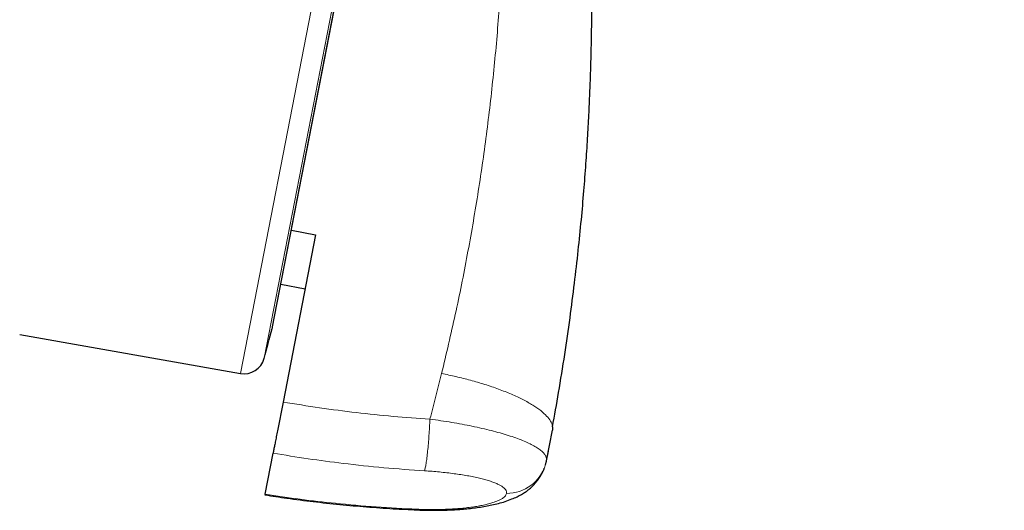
# Model space of a CAD drawing. Header units: millimetres. Extents: x 8 to 2236, y 12 to 2208.
# Tile 153 of 165: x 1631 to 1655, y 1828 to 1840. Entities that reach past the tile are written whole.
import ezdxf

# ---------------------------------------------------------------- set-up
doc = ezdxf.new("R2010")
doc.units = ezdxf.units.MM

msp = doc.modelspace()

# ---------------------------------------------------------------- linework, layer by layer
at = {"color": 252, "linetype": 'Continuous', "lineweight": 0}
for p, q in [((1636.21, 1831.358), (1654.142, 1923.613)), ((1654.534, 1923.063), (1636.779, 1831.721)), ((1636.972, 1832.438), (1654.445, 1922.326)), ((1643.551, 1829.254), (1643.553, 1829.264)), ((1640.447, 1828.104), (1640.448, 1828.089))]:
    msp.add_line(p, q, dxfattribs=at)
at = {"color": 7, "linetype": 'Continuous', "lineweight": 30}
for p, q in [((1636.98, 1832.472), (1654.439, 1922.291)), ((1638.009, 1834.677), (1637.231, 1830.674)), ((1637.431, 1834.794), (1638.009, 1834.677)), ((1637.179, 1833.497), (1637.759, 1833.389)), ((1630.914, 1832.292), (1636.21, 1831.358)), ((1643.553, 1829.264), (1643.694, 1830.001)), ((1643.693, 1830.078), (1643.694, 1830.001)), ((1636.801, 1828.463), (1636.993, 1829.448)), ((1643.553, 1829.262), (1643.597, 1829.495)), ((1643.598, 1829.495), (1643.599, 1829.496)), ((1643.531, 1829.176), (1643.551, 1829.254)), ((1643.551, 1829.254), (1643.553, 1829.262))]:
    msp.add_line(p, q, dxfattribs=at)
for centre, radius, start, end in [((1007.704, 2001.397), 651.556, 344.905144, 344.970478), ((1636.489, 1832.568), 0.5, 344.9705, 349), ((1636.296, 1831.851), 0.5, 260, 344.9051)]:
    msp.add_arc(centre, radius, start, end, dxfattribs=at)
at = {"color": 252, "linetype": 'Continuous', "lineweight": 0}
msp.add_arc((1642.593, 1829.464), 0.982, 270.0436, 342.9288, dxfattribs=at)
for points, knots in [([(1643.951, 1925.779), (1643.946, 1925.757), (1643.938, 1925.712), (1643.868, 1925.351), (1643.756, 1924.777), (1643.599, 1923.971), (1643.4, 1922.943), (1643.157, 1921.697), (1642.874, 1920.24), (1642.551, 1918.578), (1642.19, 1916.72), (1641.793, 1914.676), (1641.361, 1912.455), (1640.897, 1910.069), (1640.403, 1907.529), (1639.882, 1904.849), (1639.337, 1902.042), (1638.769, 1899.121), (1638.182, 1896.102), (1637.579, 1893), (1636.963, 1889.83), (1636.337, 1886.608), (1635.703, 1883.35), (1635.066, 1880.073), (1634.429, 1876.793), (1633.794, 1873.526), (1633.165, 1870.289), (1632.544, 1867.098), (1631.936, 1863.969), (1631.343, 1860.918), (1630.768, 1857.96), (1630.214, 1855.109), (1629.684, 1852.381), (1629.18, 1849.789), (1628.705, 1847.345), (1628.261, 1845.062), (1627.851, 1842.952), (1627.476, 1841.025), (1627.139, 1839.29), (1626.842, 1837.76), (1626.582, 1836.424), (1626.444, 1835.716), (1626.376, 1835.362)], [0, 0, 0, 0, 0.025, 0.05, 0.075, 0.1, 0.125, 0.15, 0.175, 0.2, 0.225, 0.25, 0.275, 0.3, 0.325, 0.35, 0.375, 0.4, 0.425, 0.45, 0.475, 0.5, 0.525, 0.55, 0.575, 0.6, 0.625, 0.65, 0.675, 0.7, 0.725, 0.75, 0.775, 0.8, 0.825, 0.85, 0.875, 0.9, 0.925, 0.95, 0.975, 1, 1, 1, 1]), ([(1624.919, 1836.252), (1624.957, 1836.449), (1625.033, 1836.842), (1625.165, 1837.515), (1625.307, 1838.246), (1625.462, 1839.042), (1625.627, 1839.894), (1625.803, 1840.8), (1625.989, 1841.758), (1626.186, 1842.771), (1626.394, 1843.844), (1626.615, 1844.979), (1626.847, 1846.174), (1627.089, 1847.42), (1627.341, 1848.715), (1627.6, 1850.05), (1627.867, 1851.421), (1628.14, 1852.826), (1628.421, 1854.27), (1628.71, 1855.76), (1629.009, 1857.296), (1629.316, 1858.875), (1629.629, 1860.485), (1629.948, 1862.126), (1630.27, 1863.785), (1630.596, 1865.458), (1630.923, 1867.142), (1631.254, 1868.846), (1631.591, 1870.577), (1631.932, 1872.333), (1632.278, 1874.111), (1632.625, 1875.898), (1632.973, 1877.689), (1633.32, 1879.472), (1633.664, 1881.244), (1634.006, 1883.001), (1634.346, 1884.751), (1634.686, 1886.502), (1635.026, 1888.25), (1635.365, 1889.994), (1635.7, 1891.719), (1636.032, 1893.424), (1636.357, 1895.097), (1636.675, 1896.735), (1636.987, 1898.337), (1637.293, 1899.912), (1637.595, 1901.465), (1637.892, 1902.993), (1638.184, 1904.495), (1638.468, 1905.958), (1638.744, 1907.379), (1639.01, 1908.747), (1639.266, 1910.063), (1639.511, 1911.323), (1639.747, 1912.536), (1639.974, 1913.706), (1640.193, 1914.831), (1640.402, 1915.907), (1640.6, 1916.927), (1640.787, 1917.888), (1640.961, 1918.783), (1641.122, 1919.612), (1641.27, 1920.375), (1641.407, 1921.075), (1641.531, 1921.716), (1641.643, 1922.294), (1641.743, 1922.808), (1641.83, 1923.254), (1641.904, 1923.632), (1641.963, 1923.94), (1642.01, 1924.178), (1642.043, 1924.347), (1642.063, 1924.454), (1642.066, 1924.467), (1642.067, 1924.473)], [0, 0, 0, 0, 0.013945, 0.02789, 0.041835, 0.055781, 0.069728, 0.083426, 0.097126, 0.110826, 0.124528, 0.138481, 0.152437, 0.166395, 0.180356, 0.194319, 0.208035, 0.221754, 0.235476, 0.249202, 0.263181, 0.277165, 0.291153, 0.305146, 0.319147, 0.332905, 0.346672, 0.360448, 0.374234, 0.388281, 0.402337, 0.416398, 0.430461, 0.444524, 0.458331, 0.472132, 0.485923, 0.499702, 0.513718, 0.527724, 0.541722, 0.555714, 0.569704, 0.583443, 0.597184, 0.610928, 0.624677, 0.638684, 0.652696, 0.666713, 0.680732, 0.694752, 0.708523, 0.722296, 0.73607, 0.749845, 0.763872, 0.777899, 0.791927, 0.805955, 0.819984, 0.833763, 0.847543, 0.861323, 0.875104, 0.88909, 0.903078, 0.917066, 0.931055, 0.945045, 0.958784, 0.972523, 0.986262, 1, 1, 1, 1]), ([(1642.051, 1851.261), (1642.12, 1850.724), (1642.259, 1849.649), (1642.405, 1848.034), (1642.505, 1846.42), (1642.555, 1844.81), (1642.558, 1843.202), (1642.511, 1841.599), (1642.419, 1840.043), (1642.286, 1838.538), (1642.117, 1837.083), (1641.908, 1835.637), (1641.658, 1834.199), (1641.372, 1832.771), (1641.148, 1831.828), (1641.036, 1831.357)], [0, 0, 0, 0, 0.080764, 0.161424, 0.241856, 0.322077, 0.402157, 0.482161, 0.562137, 0.635392, 0.708543, 0.781568, 0.854507, 0.92733, 1, 1, 1, 1]), ([(1641.036, 1831.356), (1640.95, 1831.014), (1640.858, 1830.649), (1640.761, 1830.285), (1640.755, 1830.262)], [0, 0, 0, 0, 0.937379, 1, 1, 1, 1]), ([(1641.036, 1831.356), (1641.151, 1831.333), (1641.385, 1831.284), (1641.732, 1831.196), (1642.077, 1831.096), (1642.408, 1830.983), (1642.716, 1830.861), (1642.993, 1830.732), (1643.229, 1830.6), (1643.42, 1830.467), (1643.563, 1830.338), (1643.652, 1830.217), (1643.694, 1830.13), (1643.693, 1830.086), (1643.693, 1830.078)], [0, 0, 0, 0, 0.081879, 0.167146, 0.255333, 0.345843, 0.437972, 0.530931, 0.62389, 0.716018, 0.806528, 0.894713, 0.97998, 1, 1, 1, 1]), ([(1640.755, 1830.262), (1640.46, 1830.283), (1639.872, 1830.324), (1638.99, 1830.417), (1638.109, 1830.53), (1637.524, 1830.626), (1637.231, 1830.674)], [0, 0, 0, 0, 0.249503, 0.499204, 0.749502, 1, 1, 1, 1]), ([(1643.553, 1829.264), (1643.553, 1829.264), (1643.556, 1829.281), (1643.557, 1829.317), (1643.539, 1829.373), (1643.501, 1829.433), (1643.44, 1829.495), (1643.356, 1829.559), (1643.251, 1829.623), (1643.126, 1829.686), (1642.982, 1829.75), (1642.817, 1829.812), (1642.635, 1829.874), (1642.439, 1829.932), (1642.23, 1829.989), (1642.004, 1830.043), (1641.769, 1830.095), (1641.526, 1830.142), (1641.277, 1830.186), (1641.019, 1830.226), (1640.843, 1830.251), (1640.755, 1830.262), (1640.755, 1830.262)], [0, 0, 0, 0, 0.000013, 0.050266, 0.10052, 0.154977, 0.20983, 0.265928, 0.322454, 0.377839, 0.433631, 0.490703, 0.548214, 0.603726, 0.659637, 0.716809, 0.774415, 0.829786, 0.885549, 0.942553, 0.999987, 1, 1, 1, 1]), ([(1636.993, 1829.448), (1637.272, 1829.402), (1637.831, 1829.31), (1638.717, 1829.194), (1639.648, 1829.093), (1640.3, 1829.047), (1640.626, 1829.025)], [0, 0, 0, 0, 0.231933, 0.464024, 0.73189, 1, 1, 1, 1]), ([(1640.626, 1829.025), (1640.686, 1829.021), (1640.806, 1829.013), (1640.985, 1828.997), (1641.163, 1828.978), (1641.335, 1828.957), (1641.499, 1828.933), (1641.656, 1828.908), (1641.806, 1828.879), (1641.945, 1828.848), (1642.072, 1828.816), (1642.186, 1828.782), (1642.29, 1828.746), (1642.379, 1828.709), (1642.452, 1828.672), (1642.511, 1828.634), (1642.555, 1828.595), (1642.594, 1828.544), (1642.593, 1828.506), (1642.593, 1828.482)], [0, 0, 0, 0, 0.055998, 0.112375, 0.16995, 0.227939, 0.283788, 0.340022, 0.397479, 0.455366, 0.510574, 0.566177, 0.623046, 0.680364, 0.734141, 0.78831, 0.84374, 0.899614, 1, 1, 1, 1]), ([(1636.801, 1828.463), (1637.082, 1828.422), (1637.642, 1828.339), (1638.531, 1828.238), (1639.466, 1828.154), (1640.12, 1828.121), (1640.447, 1828.104)], [0, 0, 0, 0, 0.2319327, 0.4640242, 0.7318898, 1, 1, 1, 1]), ([(1640.447, 1828.104), (1640.507, 1828.102), (1640.628, 1828.097), (1640.81, 1828.095), (1640.992, 1828.097), (1641.169, 1828.103), (1641.34, 1828.112), (1641.504, 1828.125), (1641.662, 1828.141), (1641.811, 1828.161), (1641.949, 1828.184), (1642.075, 1828.21), (1642.191, 1828.239), (1642.293, 1828.27), (1642.38, 1828.303), (1642.453, 1828.337), (1642.512, 1828.373), (1642.57, 1828.421), (1642.584, 1828.458), (1642.593, 1828.482)], [0, 0, 0, 0, 0.055998, 0.112375, 0.16995, 0.227939, 0.283788, 0.340022, 0.397479, 0.455366, 0.510574, 0.566177, 0.623046, 0.680364, 0.734141, 0.78831, 0.84374, 0.899614, 1, 1, 1, 1])]:
    msp.add_open_spline(points, degree=3, knots=knots, dxfattribs=at)
at = {"color": 7, "linetype": 'Continuous', "lineweight": 30}
for points, knots in [([(1643.696, 1830.078), (1643.746, 1830.351), (1643.85, 1830.929), (1643.989, 1831.799), (1644.116, 1832.673), (1644.223, 1833.505), (1644.313, 1834.29), (1644.388, 1835.028), (1644.449, 1835.719), (1644.498, 1836.369), (1644.538, 1836.977), (1644.569, 1837.542), (1644.593, 1838.065), (1644.61, 1838.546), (1644.622, 1838.957), (1644.63, 1839.304), (1644.635, 1839.602), (1644.638, 1839.901), (1644.64, 1840.254), (1644.64, 1840.675), (1644.636, 1841.17), (1644.626, 1841.71), (1644.61, 1842.294), (1644.586, 1842.918), (1644.554, 1843.581), (1644.51, 1844.283), (1644.455, 1845.028), (1644.386, 1845.821), (1644.3, 1846.662), (1644.196, 1847.553), (1644.071, 1848.486), (1643.924, 1849.463), (1643.752, 1850.481), (1643.555, 1851.539), (1643.404, 1852.256), (1643.327, 1852.621)], [0, 0, 0, 0, 0.036829, 0.077729, 0.116686, 0.153693, 0.188745, 0.221266, 0.251895, 0.280641, 0.307509, 0.332495, 0.355597, 0.376814, 0.396145, 0.41001, 0.422714, 0.43554, 0.449535, 0.469408, 0.491237, 0.515019, 0.540756, 0.568446, 0.597545, 0.628533, 0.661413, 0.696192, 0.733646, 0.773097, 0.814556, 0.858005, 0.903418, 0.950762, 1, 1, 1, 1]), ([(1637.231, 1830.674), (1637.221, 1830.62), (1637.2, 1830.513), (1637.167, 1830.346), (1637.135, 1830.182), (1637.105, 1830.023), (1637.076, 1829.875), (1637.05, 1829.742), (1637.028, 1829.627), (1637.011, 1829.543), (1637, 1829.484), (1636.995, 1829.46), (1636.993, 1829.448)], [0, 0, 0, 0, 0.106139, 0.212278, 0.318421, 0.424564, 0.530643, 0.636723, 0.742782, 0.848841, 0.92442, 1, 1, 1, 1]), ([(1640.448, 1828.088), (1640.489, 1828.086), (1640.589, 1828.082), (1640.744, 1828.079), (1640.913, 1828.078), (1641.082, 1828.081), (1641.255, 1828.087), (1641.429, 1828.097), (1641.601, 1828.111), (1641.769, 1828.128), (1641.931, 1828.15), (1642.09, 1828.175), (1642.246, 1828.206), (1642.403, 1828.243), (1642.563, 1828.289), (1642.71, 1828.342), (1642.84, 1828.399), (1642.947, 1828.455), (1643.034, 1828.509), (1643.113, 1828.566), (1643.192, 1828.633), (1643.275, 1828.715), (1643.353, 1828.813), (1643.418, 1828.914), (1643.467, 1829.007), (1643.49, 1829.064), (1643.499, 1829.089)], [0, 0, 0, 0, 0.031394, 0.075459, 0.117124, 0.160264, 0.206177, 0.2527, 0.299791, 0.347528, 0.395199, 0.44308, 0.492832, 0.545049, 0.600757, 0.661251, 0.706359, 0.745493, 0.780928, 0.806071, 0.833628, 0.871055, 0.907383, 0.942338, 0.975763, 1, 1, 1, 1]), ([(1636.798, 1828.449), (1636.798, 1828.448), (1636.798, 1828.447), (1636.8, 1828.457), (1636.801, 1828.463)], [0, 0, 0, 0, 0.343534, 1, 1, 1, 1]), ([(1636.798, 1828.448), (1636.973, 1828.421), (1637.359, 1828.362), (1637.958, 1828.286), (1638.594, 1828.216), (1639.232, 1828.16), (1639.85, 1828.116), (1640.256, 1828.097), (1640.448, 1828.088)], [0, 0, 0, 0, 0.144514, 0.319037, 0.493579, 0.668141, 0.842723, 1, 1, 1, 1])]:
    msp.add_open_spline(points, degree=3, knots=knots, dxfattribs=at)
at = {"color": 252, "linetype": 'Continuous', "lineweight": 0}
msp.add_open_spline([(1640.626, 1829.025), (1640.632, 1829.045), (1640.644, 1829.087), (1640.663, 1829.194), (1640.682, 1829.331), (1640.701, 1829.493), (1640.718, 1829.675), (1640.733, 1829.869), (1640.746, 1830.069), (1640.752, 1830.198), (1640.755, 1830.262)], degree=3, dxfattribs=at)

doc.saveas('drawing.dxf')
